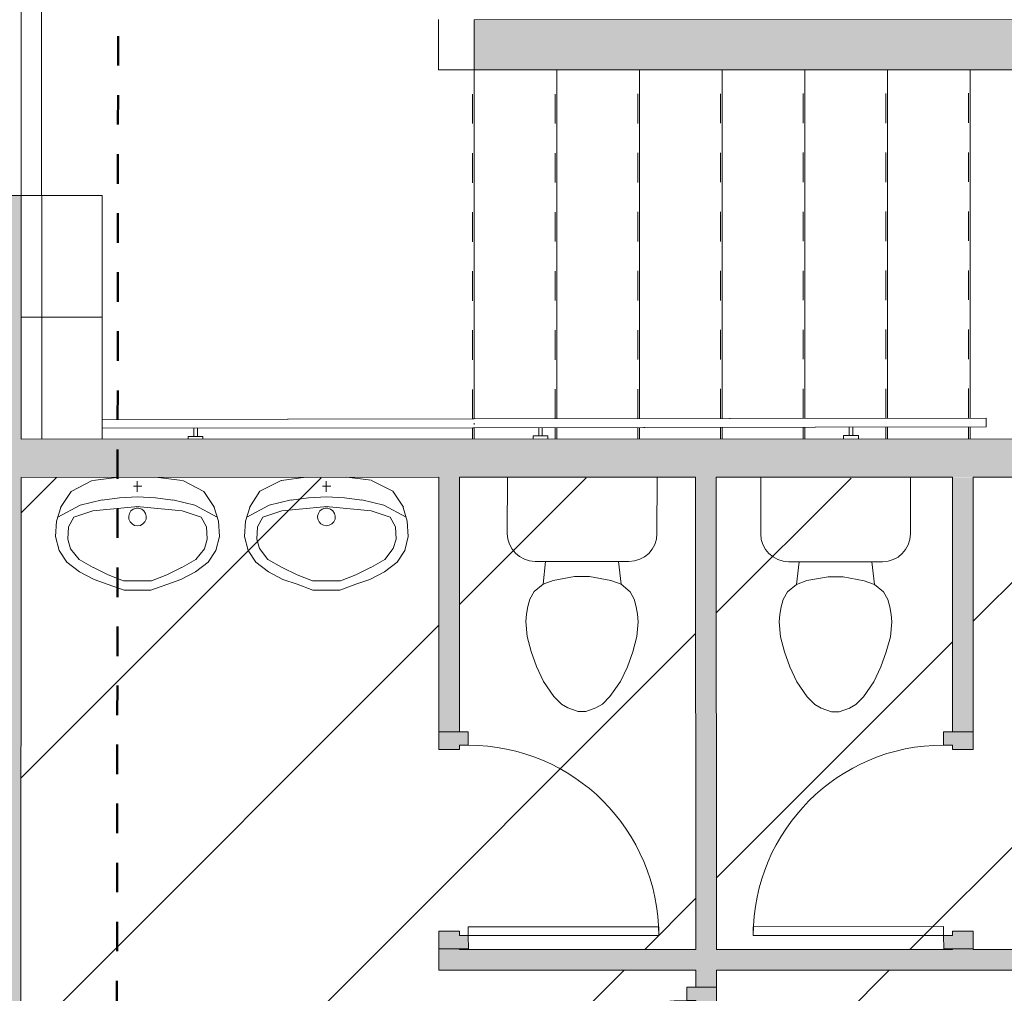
# Model space of a CAD drawing. Header units: metres. Extents: x 82 to 222, y -4 to 154.
# Tile 174 of 214: x 136.45 to 139.78, y 129.52 to 132.82. Entities that reach past the tile are written whole.
import ezdxf

# ---------------------------------------------------------------- set-up
doc = ezdxf.new("R2010")
doc.units = ezdxf.units.M
doc.linetypes.add('Centre', pattern=[0.0125, 0.0025, -0.001875, 0.00625, -0.001875])
doc.linetypes.add('Tiret', pattern=[0.0025, 0.00125, -0.00125])
for name, color, linetype, lineweight in [('A-CLNG', 7, 'Continuous', 5), ('A-CLNG-PATT', 7, 'Continuous', 5), ('A-DETL-GENF', 7, 'Continuous', 5), ('A-DOOR', 7, 'Continuous', 5), ('A-FLOR-HRAL', 7, 'Continuous', 5), ('A-WALL', 7, 'Continuous', 5), ('P-SANR-FIXT', 7, 'Continuous', 5), ('S-STRS', 7, 'Continuous', 5)]:
    doc.layers.add(name, color=color, linetype=linetype, lineweight=lineweight)
doc.layers.add('A-DETL', color=7, linetype='Continuous', lineweight=5, true_color=0x00a600)
doc.layers.add('A-WALL-PATT', color=7, linetype='Continuous', true_color=0x2a2a2a)

# ---------------------------------------------------------------- blocks, each defined once
blk = doc.blocks.new('OMD_lavabo - Type 1-3236335-DCE-Plan de reperage des sol- rez de rue-200 - Dépendante 1')
at = {"layer": 'P-SANR-FIXT'}
for p, q in [((0.0796, 0.447), (0.0261, 0.4275)), ((0.1709, 0.447), (0.0796, 0.447)), ((0.1709, 0.447), (0.2244, 0.4275)), ((-0.022, 0.4107), (-0.071, 0.3855)), ((-0.071, 0.3855), (-0.022, 0.4107)), ((0.0261, 0.4275), (-0.022, 0.4107)), ((0.0778, 0.4158), (0.0263, 0.3957)), ((0.1727, 0.4158), (0.0778, 0.4158)), ((0.1727, 0.4158), (0.2241, 0.3957)), ((0.2244, 0.4275), (0.2725, 0.4107)), ((0.2725, 0.4107), (0.3215, 0.3855)), ((-0.071, 0.3855), (-0.1141, 0.3521)), ((-0.0248, 0.3704), (-0.0728, 0.3435)), ((-0.0728, 0.3435), (-0.0248, 0.3704)), ((0.0263, 0.3957), (-0.0243, 0.3708)), ((0.2241, 0.3957), (0.2748, 0.3708)), ((0.2752, 0.3704), (0.3233, 0.3435)), ((0.3215, 0.3855), (0.3646, 0.3521)), ((-0.1141, 0.3521), (-0.1399, 0.3126)), ((-0.1012, 0.3066), (-0.0728, 0.3435)), ((0.3233, 0.3435), (0.3517, 0.3066)), ((0.3646, 0.3521), (0.3904, 0.3126)), ((-0.1521, 0.2654), (-0.1399, 0.3126)), ((-0.1012, 0.3066), (-0.1106, 0.2744)), ((0.3517, 0.3066), (0.361, 0.2744)), ((0.4026, 0.2654), (0.3904, 0.3126)), ((-0.1106, 0.2744), (-0.1084, 0.2326)), ((0.361, 0.2744), (0.3589, 0.2326)), ((-0.1487, 0.2136), (-0.1521, 0.2654)), ((0.3992, 0.2136), (0.4026, 0.2654)), ((-0.1347, 0.1669), (-0.1487, 0.2136)), ((-0.1084, 0.2326), (-0.0906, 0.1997)), ((0.0962, 0.2066), (0.0953, 0.1968)), ((0.1001, 0.2156), (0.0962, 0.2066)), ((0.1068, 0.2229), (0.1001, 0.2156)), ((0.1155, 0.2276), (0.1068, 0.2229)), ((0.1252, 0.2292), (0.1155, 0.2276)), ((0.135, 0.2276), (0.1252, 0.2292)), ((0.1437, 0.2229), (0.135, 0.2276)), ((0.1504, 0.2156), (0.1437, 0.2229)), ((0.1543, 0.2066), (0.1504, 0.2156)), ((0.1551, 0.1968), (0.1543, 0.2066)), ((0.3589, 0.2326), (0.341, 0.1996)), ((0.3851, 0.1669), (0.3992, 0.2136)), ((-0.1446, 0.1999), (-0.0692, 0.159)), ((-0.0261, 0.1781), (-0.0906, 0.1997)), ((-0.0905, 0.1996), (-0.0261, 0.1781)), ((-0.0261, 0.1781), (0.1277, 0.164)), ((0.1277, 0.164), (-0.0261, 0.1781)), ((-0.0261, 0.1781), (0.1277, 0.164)), ((0.0953, 0.1968), (0.0978, 0.1872)), ((0.0978, 0.1872), (0.1032, 0.1789)), ((0.1032, 0.1789), (0.111, 0.1729)), ((0.111, 0.1729), (0.1203, 0.1697)), ((0.1203, 0.1697), (0.1302, 0.1697)), ((0.2766, 0.1781), (0.1228, 0.164)), ((0.1302, 0.1697), (0.1395, 0.1729)), ((0.1395, 0.1729), (0.1473, 0.1789)), ((0.1473, 0.1789), (0.1527, 0.1872)), ((0.1527, 0.1872), (0.1551, 0.1968)), ((0.341, 0.1996), (0.2766, 0.1781)), ((0.3951, 0.1999), (0.3197, 0.159)), ((-0.1357, 0.1667), (-0.0999, 0.1124)), ((-0.0692, 0.159), (0.0054, 0.1416)), ((0.0054, 0.1416), (-0.0692, 0.159)), ((0.0054, 0.1421), (0.064, 0.1346)), ((0.064, 0.1344), (0.1252, 0.1313)), ((0.1862, 0.1344), (0.1252, 0.1313)), ((0.2447, 0.1421), (0.1862, 0.1346)), ((0.3197, 0.159), (0.2447, 0.1416)), ((0.3862, 0.1667), (0.3504, 0.1124)), ((-0.0999, 0.1124), (-0.0279, 0.0756)), ((0.1264, 0.1139), (0.1264, 0.0779)), ((0.3504, 0.1124), (0.2784, 0.0756)), ((-0.0266, 0.0753), (0.0557, 0.065)), ((0.0557, 0.065), (-0.0266, 0.0753)), ((0.139, 0.0952), (0.1108, 0.0952)), ((0.277, 0.0753), (0.1948, 0.065))]:
    blk.add_line(p, q, dxfattribs=at)
blk = doc.blocks.new('Cuvette réservoir - Cuvette réservoir-3236021-DCE-Plan de reperage des sol- rez de rue-200 - Dépendante 1')
at = {"layer": 'P-SANR-FIXT'}
for p, q in [((-0.2534, 0.2984), (-0.2534, 0.4899)), ((0.2534, 0.4906), (0.2534, 0.2984)), ((0.1587, 0.2038), (-0.1588, 0.2038)), ((-0.1235, 0.2038), (-0.1323, 0.127)), ((0.1235, 0.2038), (0.1323, 0.127)), ((-0.0974, 0.1397), (-0.1323, 0.127)), ((-0.0254, 0.1524), (-0.0974, 0.1397)), ((0.0254, 0.1524), (-0.0254, 0.1524)), ((0.0974, 0.1397), (0.0254, 0.1524)), ((0.1323, 0.127), (0.0974, 0.1397)), ((-0.1626, 0.1016), (-0.177, 0.0762)), ((-0.1323, 0.127), (-0.1626, 0.1016)), ((0.1626, 0.1016), (0.1323, 0.127)), ((0.177, 0.0762), (0.1626, 0.1016)), ((-0.177, 0.0762), (-0.1838, 0.0508)), ((0.1838, 0.0508), (0.177, 0.0762)), ((-0.1838, 0.0508), (-0.1883, 0.0253)), ((0.1883, 0.0253), (0.1838, 0.0508)), ((-0.1883, 0.0253), (-0.1905, 0)), ((-0.1905, 0), (-0.1861, -0.0506)), ((0.1861, -0.0506), (0.1905, 0)), ((0.1905, 0), (0.1883, 0.0253)), ((-0.1861, -0.0506), (-0.1724, -0.1016)), ((0.1724, -0.1016), (0.1861, -0.0506)), ((-0.1724, -0.1016), (-0.1539, -0.1524)), ((0.1539, -0.1524), (0.1724, -0.1016)), ((-0.1539, -0.1524), (-0.1302, -0.2032)), ((0.1302, -0.2032), (0.1539, -0.1524)), ((-0.1302, -0.2032), (-0.095, -0.254)), ((0.095, -0.254), (0.1302, -0.2032)), ((-0.095, -0.254), (-0.0696, -0.2794)), ((0.0696, -0.2794), (0.095, -0.254)), ((-0.0696, -0.2794), (-0.0476, -0.2921)), ((-0.0476, -0.2921), (-0.0127, -0.3048)), ((0.0127, -0.3048), (0.0476, -0.2921)), ((0.0476, -0.2921), (0.0696, -0.2794)), ((-0.0127, -0.3048), (0.0127, -0.3048))]:
    blk.add_line(p, q, dxfattribs=at)
for centre, start, end in [((-0.1588, 0.2984), 180, 270), ((0.1587, 0.2984), 270, 360)]:
    blk.add_arc(centre, 0.0946, start, end, dxfattribs=at)
blk = doc.blocks.new('Cuvette réservoir - Cuvette réservoir-V2-DCE-Plan de reperage des sol- rez de rue-200 - Dépendante 1')
at = {"layer": 'P-SANR-FIXT'}
for p, q in [((-0.2534, 0.2984), (-0.2534, 0.4887)), ((0.2534, 0.4894), (0.2534, 0.2984)), ((0.1587, 0.2038), (-0.1588, 0.2038)), ((-0.1235, 0.2038), (-0.1323, 0.127)), ((0.1235, 0.2038), (0.1323, 0.127)), ((-0.0974, 0.1397), (-0.1323, 0.127)), ((-0.0254, 0.1524), (-0.0974, 0.1397)), ((0.0254, 0.1524), (-0.0254, 0.1524)), ((0.0974, 0.1397), (0.0254, 0.1524)), ((0.1323, 0.127), (0.0974, 0.1397)), ((-0.1626, 0.1016), (-0.177, 0.0762)), ((-0.1323, 0.127), (-0.1626, 0.1016)), ((0.1626, 0.1016), (0.1323, 0.127)), ((0.177, 0.0762), (0.1626, 0.1016)), ((-0.177, 0.0762), (-0.1838, 0.0508)), ((0.1838, 0.0508), (0.177, 0.0762)), ((-0.1838, 0.0508), (-0.1883, 0.0253)), ((0.1883, 0.0253), (0.1838, 0.0508)), ((-0.1883, 0.0253), (-0.1905, 0)), ((-0.1905, 0), (-0.1861, -0.0506)), ((0.1861, -0.0506), (0.1905, 0)), ((0.1905, 0), (0.1883, 0.0253)), ((-0.1861, -0.0506), (-0.1724, -0.1016)), ((0.1724, -0.1016), (0.1861, -0.0506)), ((-0.1724, -0.1016), (-0.1539, -0.1524)), ((0.1539, -0.1524), (0.1724, -0.1016)), ((-0.1539, -0.1524), (-0.1302, -0.2032)), ((0.1302, -0.2032), (0.1539, -0.1524)), ((-0.1302, -0.2032), (-0.095, -0.254)), ((0.095, -0.254), (0.1302, -0.2032)), ((-0.095, -0.254), (-0.0696, -0.2794)), ((0.0696, -0.2794), (0.095, -0.254)), ((-0.0696, -0.2794), (-0.0476, -0.2921)), ((-0.0476, -0.2921), (-0.0127, -0.3048)), ((0.0127, -0.3048), (0.0476, -0.2921)), ((0.0476, -0.2921), (0.0696, -0.2794)), ((-0.0127, -0.3048), (0.0127, -0.3048))]:
    blk.add_line(p, q, dxfattribs=at)
for centre, start, end in [((-0.1588, 0.2984), 180, 270), ((0.1587, 0.2984), 270, 360)]:
    blk.add_arc(centre, 0.0946, start, end, dxfattribs=at)
blk = doc.blocks.new('OMD_Porte 1V tunnel - 80x204-5423507-DCE-Plan de reperage des sol- rez de rue-200 - Dépendante 1')
at = {"layer": 'A-DOOR', "true_color": 0x2a2a2a}
h = blk.add_hatch(color=250, dxfattribs=at)
h.paths.add_polyline_path([(-0.5175, 0.065), (-0.5175, -0.035), (-0.4575, -0.035), (-0.4575, 0.035), (-0.4725, 0.035), (-0.4725, 0.065)])
h.paths.add_polyline_path([(0.3575, 0.035), (0.3575, -0.035), (0.4175, -0.035), (0.4175, 0.065), (0.3725, 0.065), (0.3725, 0.035), (0.3575, 0.035)])
at = {"layer": 'A-DOOR'}
for p, q in [((-0.4725, 0.065), (-0.4725, 0.91)), ((-0.4425, 0.91), (-0.4725, 0.91)), ((-0.4425, 0.91), (-0.4425, 0.065)), ((-0.5175, 0.035), (-0.5175, 0.065)), ((-0.5175, 0.065), (-0.4725, 0.065)), ((-0.4425, 0.065), (-0.4725, 0.065)), ((-0.4725, 0.065), (-0.4425, 0.065)), ((-0.4725, 0.065), (-0.4725, 0.035)), ((-0.4725, 0.035), (-0.4575, 0.035)), ((-0.4575, 0.035), (-0.4575, -0.035)), ((0.3575, 0.035), (0.3725, 0.035)), ((0.3575, -0.035), (0.3575, 0.035)), ((0.3725, 0.035), (0.3725, 0.065)), ((0.3725, 0.065), (0.4175, 0.065)), ((0.4175, 0.065), (0.4175, 0.035)), ((-0.4575, -0.035), (-0.5175, -0.035)), ((0.4175, -0.035), (0.3575, -0.035))]:
    blk.add_line(p, q, dxfattribs=at)
blk.add_arc((-0.4725, 0.065), 0.845, 0, 90, dxfattribs=at)
blk = doc.blocks.new('OMD_Porte 1V tunnel - 60X204-5423497-DCE-Plan de reperage des sol- rez de rue-200 - Dépendante 1')
at = {"layer": 'A-DOOR', "true_color": 0x2a2a2a}
h = blk.add_hatch(color=250, dxfattribs=at)
h.paths.add_polyline_path([(-0.4175, 0.035), (-0.4175, -0.065), (-0.3725, -0.065), (-0.3725, -0.035), (-0.3575, -0.035), (-0.3575, 0.035), (-0.4175, 0.035)])
h.paths.add_polyline_path([(0.2725, -0.035), (0.2725, -0.065), (0.3175, -0.065), (0.3175, -0.035)])
h.paths.add_polyline_path([(0.2575, 0.035), (0.2575, -0.035), (0.3175, -0.0348), (0.3175, 0.035), (0.2725, 0.035)])
at = {"layer": 'A-DOOR'}
for p, q in [((-0.3575, 0.035), (-0.4175, 0.035)), ((-0.3575, -0.035), (-0.3575, 0.035)), ((0.3175, 0.035), (0.2575, 0.035)), ((0.2575, 0.035), (0.2575, -0.035)), ((-0.4175, -0.035), (-0.4175, -0.065)), ((-0.4175, -0.065), (-0.3725, -0.065)), ((-0.3725, -0.065), (-0.3725, -0.035)), ((-0.3725, -0.035), (-0.3575, -0.035)), ((-0.3425, -0.065), (-0.3725, -0.065)), ((-0.3725, -0.065), (-0.3725, -0.71)), ((-0.3725, -0.065), (-0.3425, -0.065)), ((-0.3425, -0.71), (-0.3425, -0.065)), ((0.2575, -0.035), (0.2725, -0.035)), ((0.2725, -0.035), (0.2725, -0.065)), ((0.2725, -0.065), (0.3175, -0.065)), ((0.3175, -0.065), (0.3175, -0.035)), ((-0.3425, -0.71), (-0.3725, -0.71))]:
    blk.add_line(p, q, dxfattribs=at)
blk.add_arc((-0.3725, -0.065), 0.645, 270, 360, dxfattribs=at)
blk = doc.blocks.new('OMD_Porte 1V tunnel - 60X204-5423496-DCE-Plan de reperage des sol- rez de rue-200 - Dépendante 1')
at = {"layer": 'A-DOOR', "true_color": 0x2a2a2a}
h = blk.add_hatch(color=250, dxfattribs=at)
h.paths.add_polyline_path([(-0.4175, 0.065), (-0.4175, -0.035), (-0.3575, -0.035), (-0.3575, 0.035), (-0.3725, 0.035), (-0.3725, 0.065)])
h.paths.add_polyline_path([(0.2575, 0.035), (0.2575, -0.035), (0.3175, -0.0348), (0.3175, 0.065), (0.2725, 0.065), (0.2725, 0.035), (0.2575, 0.035)])
at = {"layer": 'A-DOOR'}
for p, q in [((-0.3725, 0.065), (-0.3725, 0.71)), ((-0.3425, 0.71), (-0.3725, 0.71)), ((-0.3425, 0.71), (-0.3425, 0.065)), ((-0.4175, 0.035), (-0.4175, 0.065)), ((-0.4175, 0.065), (-0.3725, 0.065)), ((-0.3425, 0.065), (-0.3725, 0.065)), ((-0.3725, 0.065), (-0.3425, 0.065)), ((-0.3725, 0.065), (-0.3725, 0.035)), ((-0.3725, 0.035), (-0.3575, 0.035)), ((-0.3575, 0.035), (-0.3575, -0.035)), ((0.2575, 0.035), (0.2725, 0.035)), ((0.2575, -0.035), (0.2575, 0.035)), ((0.2725, 0.035), (0.2725, 0.065)), ((0.2725, 0.065), (0.3175, 0.065)), ((0.3175, 0.065), (0.3175, 0.035)), ((-0.3575, -0.035), (-0.4175, -0.035)), ((0.3175, -0.035), (0.2575, -0.035))]:
    blk.add_line(p, q, dxfattribs=at)
blk.add_arc((-0.3725, 0.065), 0.645, 0, 90, dxfattribs=at)
blk = doc.blocks.new('Type de main courante - Main courante_Interne_-4134869-DCE-Plan de reperage des sol- rez de rue-200 - Dépendante 1')
at = {"layer": 'A-FLOR-HRAL'}
for p, q in [((190.5854, -0.3517), (189.6761, 0.5151)), ((189.6554, 0.4934), (190.5647, -0.3734)), ((191.8434, -1.551), (190.5854, -0.3517)), ((190.5647, -0.3734), (191.8227, -1.5727)), ((191.8331, -1.5618), (191.8304, -1.5646))]:
    blk.add_line(p, q, dxfattribs=at)
blk.add_open_spline([(190.575, -0.3679), (190.576, -0.3671), (190.5769, -0.3662), (190.5778, -0.3652)], degree=3, dxfattribs=at)
blk = doc.blocks.new('Type de main courante - Main courante_Interne_-V42-DCE-Plan de reperage des sol- rez de rue-200 - Dépendante 1')
at = {"layer": 'A-FLOR-HRAL'}
for p, q in [((190.5882, -0.3543), (189.6761, 0.5151)), ((190.5675, -0.3761), (189.6554, 0.4934)), ((191.8434, -1.551), (190.5882, -0.3543)), ((191.8227, -1.5727), (190.5675, -0.3761)), ((191.8231, -1.5723), (191.8431, -1.5513))]:
    blk.add_line(p, q, dxfattribs=at)
blk = doc.blocks.new('Support - Métal - Circulaire - Support - Métal - Circulaire-V43-DCE-Plan de reperage des sol- rez de rue-200 - Dépendante 1')
at = {"layer": 'A-FLOR-HRAL'}
for p, q in [((-0.025, 0.043), (-0.025, 0.0546)), ((0.025, 0.043), (-0.025, 0.043)), ((-0.006, 0.043), (-0.006, 0.015)), ((0.006, 0.043), (0.006, 0.015)), ((0.025, 0.0545), (0.025, 0.043))]:
    blk.add_line(p, q, dxfattribs=at)
blk = doc.blocks.new('Support - Métal - Circulaire - Support - Métal - Circulaire-V44-DCE-Plan de reperage des sol- rez de rue-200 - Dépendante 1')
at = {"layer": 'A-FLOR-HRAL'}
for p, q in [((-0.025, 0.043), (-0.025, 0.0532)), ((0.025, 0.043), (-0.025, 0.043)), ((-0.006, 0.043), (-0.006, 0.015)), ((0.006, 0.043), (0.006, 0.015)), ((0.025, 0.0531), (0.025, 0.043))]:
    blk.add_line(p, q, dxfattribs=at)
blk = doc.blocks.new('Support - Métal - Circulaire - Support - Métal - Circulaire-V45-DCE-Plan de reperage des sol- rez de rue-200 - Dépendante 1')
at = {"layer": 'A-FLOR-HRAL'}
for p, q in [((-0.025, 0.043), (-0.025, 0.0516)), ((0.025, 0.043), (-0.025, 0.043)), ((-0.006, 0.043), (-0.006, 0.015)), ((0.006, 0.043), (0.006, 0.015)), ((0.025, 0.0515), (0.025, 0.043))]:
    blk.add_line(p, q, dxfattribs=at)

msp = doc.modelspace()

# ---------------------------------------------------------------- hatches: boundary and pattern name
at = {"layer": 'A-CLNG-PATT', "lineweight": 9}
h = msp.add_hatch(dxfattribs=at)
h.set_pattern_fill('FP_7', color=256, style=0, pattern_type=2)
h.set_pattern_definition([(270, (136.52, 131.814), (0.6, 4e-17), []), (0, (136.52, 131.814), (0, 0.6), [])])
h.paths.add_polyline_path([(136.4501, 131.4016), (136.7242, 131.4028), (136.7242, 132.2267), (136.4504, 132.2266), (136.4501, 131.4016)])
at = {"layer": 'A-DETL-GENF', "true_color": 0x808080}
h = msp.add_hatch(dxfattribs=at)
h.set_pattern_fill('FP_14', color=8, style=0, pattern_type=2)
h.set_pattern_definition([(45, (-65.317, 107.194), (-0.4490128, 0.4490128), [])])
h.paths.add_polyline_path([(106.6862, 124.5496), (106.686, 124.5496), (106.686, 124.5646), (106.656, 124.5646), (106.656, 124.6096), (106.626, 124.6096), (106.6256, 125.5795), (106.4258, 125.5795), (106.4257, 125.6645), (102.5933, 125.6636), (102.5933, 125.6936), (102.5483, 125.6936), (102.5483, 125.7236), (102.5333, 125.7236), (102.5333, 125.7936), (106.4258, 125.7945), (106.4258, 125.8795), (106.6257, 125.8795), (106.6256, 126.4746), (106.6556, 126.4746), (106.6556, 126.5196), (106.6856, 126.5196), (106.6856, 126.5346), (106.7556, 126.5346), (106.756, 124.5496)])
h.paths.add_polyline_path([(101.2826, 102.7783), (106.6312, 102.7815), (106.6312, 103.112), (106.6611, 103.1121), (106.6611, 103.157), (106.6911, 103.1571), (106.6911, 103.1721), (106.7611, 103.1721), (106.7612, 102.7816), (114.5712, 102.7863), (114.5704, 106.2713), (108.1879, 106.2699), (108.1878, 106.2999), (108.1429, 106.2999), (108.1429, 106.3299), (108.1279, 106.3299), (108.1278, 106.3999), (109.1003, 106.4002), (109.0988, 112.8701), (109.1288, 112.8702), (109.1288, 112.9151), (109.1588, 112.9151), (109.1588, 112.9301), (109.2288, 112.9302), (109.2297, 111.8552), (109.429, 111.8552), (109.4291, 111.7952), (114.57, 111.7964), (114.5654, 131.2664), (109.4245, 131.2652), (109.4244, 131.2302), (109.2245, 131.2302), (109.2251, 128.4002), (109.1951, 128.4001), (109.1951, 128.3551), (109.1652, 128.3551), (109.1652, 128.3401), (109.0952, 128.3401), (109.0944, 131.2651), (106.7545, 131.2646), (106.7544, 129.8496), (106.6848, 129.8496), (106.6848, 129.8646), (106.6548, 129.8646), (106.6548, 129.9096), (106.6248, 129.9096), (106.6239, 131.2295), (106.4245, 131.2295), (106.4244, 131.4295), (106.6244, 131.4295), (106.6237, 133.4495), (106.0039, 133.4494), (106.0037, 134.6236), (101.2826, 134.6289), (101.2826, 133.3743), (101.286, 133.3743), (101.286, 133.3243), (101.2826, 133.3243), (101.2826, 132.1246), (101.286, 132.1246), (101.286, 132.0746), (101.2826, 132.0746), (101.2826, 130.5743), (101.2867, 130.5743), (101.2867, 130.5243), (101.2826, 130.5243), (101.2826, 129.3246), (101.2867, 129.3246), (101.2867, 129.2746), (101.2826, 129.2746), (101.2826, 128.5933), (101.7176, 128.5933), (101.7176, 128.5234), (101.7026, 128.5234), (101.7026, 128.4934), (101.6576, 128.4934), (101.6576, 128.4634), (101.2826, 128.4633), (101.2826, 127.7743), (101.2873, 127.7743), (101.2873, 127.7243), (101.2826, 127.7243), (101.2826, 126.5246), (101.2873, 126.5246), (101.2873, 126.4746), (101.2826, 126.4746), (101.2826, 125.7933), (101.7183, 125.7933), (101.7183, 125.7234), (101.7033, 125.7234), (101.7033, 125.6934), (101.6583, 125.6934), (101.6583, 125.6634), (101.2826, 125.6633), (101.2826, 124.9743), (101.288, 124.9743), (101.288, 124.9243), (101.2826, 124.9243), (101.2826, 123.7246), (101.288, 123.7246), (101.288, 123.6746), (101.2826, 123.6746), (101.2826, 122.7933), (106.4265, 122.7945), (106.4264, 123.0795), (106.6264, 123.0795), (106.6265, 123.6746), (106.6563, 123.6746), (106.6563, 123.7196), (106.6862, 123.7196), (106.6862, 123.7346), (106.7562, 123.7346), (106.756, 122.6646), (101.2826, 122.6633), (101.2826, 122.2783), (101.5866, 122.2784), (101.5876, 117.9784), (101.2826, 117.9783), (101.2826, 117.4783), (101.9277, 117.4784), (101.9278, 117.1784), (101.2826, 117.1783), (101.2826, 116.5743), (101.29, 116.5743), (101.29, 116.5243), (101.2826, 116.5243), (101.2826, 115.3246), (101.29, 115.3246), (101.2884, 115.2746), (101.2826, 115.2746), (101.2826, 113.7743), (101.2906, 113.7743), (101.2906, 113.7243), (101.2826, 113.7243), (101.2826, 112.5246), (101.2906, 112.5246), (101.2906, 112.4746), (101.2826, 112.4746), (101.2826, 110.9743), (101.2913, 110.9743), (101.2913, 110.9243), (101.2826, 110.9243), (101.2826, 109.7246), (101.2913, 109.7246), (101.2899, 109.6746), (101.2826, 109.6746), (101.2826, 108.1743), (101.292, 108.1743), (101.292, 108.1243), (101.2826, 108.1243), (101.2826, 106.9246), (101.292, 106.9246), (101.292, 106.8746), (101.2826, 106.8746), (101.2826, 105.3793), (101.2926, 105.3793), (101.2926, 105.3293), (101.2826, 105.3293), (101.2826, 104.1296), (101.2926, 104.1296), (101.2926, 104.0796), (101.2826, 104.0796), (101.2826, 102.7784)])
h.paths.add_polyline_path([(144.0986, 112.8259), (144.0988, 112.8259), (144.0988, 112.8109), (144.1288, 112.8109), (144.1292, 111.1184), (149.7692, 111.1184), (149.7692, 111.0197), (143.3017, 111.0182), (143.3017, 111.0482), (143.2867, 111.0482), (143.2867, 111.1182), (144.0292, 111.1184), (144.0292, 112.8259)])
h.paths.add_polyline_path([(144.5481, 114.726), (144.5483, 114.726), (144.5483, 114.711), (144.5783, 114.711), (144.5783, 114.6635), (144.6284, 114.6635), (144.6284, 114.5735), (149.7684, 114.5747), (149.7684, 114.4747), (144.6284, 114.4734), (144.6284, 114.4135), (144.4284, 114.4135), (144.4284, 114.4735), (144.1284, 114.4734), (144.1286, 113.6559), (144.0986, 113.6559), (144.0986, 113.6409), (144.0286, 113.6409), (144.0284, 114.5734), (144.4284, 114.5747), (144.4284, 114.6635), (144.4783, 114.6635), (144.4783, 114.726)])
h.paths.add_polyline_path([(144.5471, 119.111), (144.5473, 119.111), (144.5473, 119.096), (144.5773, 119.096), (144.5775, 118.3885), (144.1275, 118.3884), (144.1278, 117.3884), (149.7677, 117.3897), (149.7678, 117.2897), (144.1278, 117.2884), (144.1284, 116.2634), (144.578, 116.2635), (144.5781, 115.556), (144.5481, 115.556), (144.5481, 115.541), (144.4781, 115.541), (144.478, 116.1635), (144.028, 116.1634), (144.0275, 118.4884), (144.4775, 118.4885), (144.4775, 119.111)])
h.paths.add_polyline_path([(144.5468, 120.351), (144.547, 120.351), (144.547, 120.336), (144.577, 120.336), (144.5775, 120.2885), (144.6271, 120.2885), (144.6271, 120.1885), (149.7671, 120.1897), (149.7671, 120.0897), (144.6271, 120.0885), (144.6271, 119.9885), (144.5771, 119.9885), (144.5768, 119.941), (144.5471, 119.941), (144.5471, 119.926), (144.4771, 119.926), (144.4767, 119.9885), (144.4271, 119.9885), (144.4271, 120.2885), (144.4771, 120.2885), (144.4775, 120.351)])
h.paths.add_polyline_path([(144.5458, 124.681), (144.546, 124.681), (144.546, 124.666), (144.576, 124.666), (144.5762, 123.9885), (144.1262, 123.9884), (144.1264, 122.9884), (149.7764, 122.9897), (149.7759, 123.69), (149.7719, 123.6901), (149.7716, 124.9897), (149.7759, 124.9898), (149.7757, 125.7897), (144.6258, 125.7885), (144.6257, 125.5885), (144.5758, 125.5884), (144.5758, 125.511), (144.5458, 125.511)])
h.paths.add_polyline_path([(141.887, 122.1329), (141.8866, 122.1329), (141.8866, 122.1479), (141.8566, 122.1479), (141.8566, 122.1929), (141.8266, 122.1929), (141.8265, 122.6154), (136.4479, 122.6141), (136.448, 116.8566), (141.8579, 116.8579), (141.8571, 119.9879), (141.6271, 119.9878), (141.6271, 120.2878), (141.8271, 120.2879), (141.827, 120.6429), (141.857, 120.6429), (141.8579, 120.6879), (141.887, 120.6879)])
h.paths.add_polyline_path([(136.2944, 102.7865), (144.4812, 102.7887), (144.4809, 103.991), (144.5109, 103.991), (144.5109, 104.006), (144.5809, 104.006), (144.5812, 102.7885), (149.7812, 102.7897), (149.7802, 104.09), (149.7765, 104.09), (149.7762, 105.3897), (149.7806, 105.3898), (149.7796, 106.89), (149.7758, 106.89), (149.7755, 108.1897), (149.7799, 108.1898), (149.7793, 109.69), (149.7752, 109.69), (149.7749, 110.9897), (149.7793, 110.9898), (149.7786, 112.49), (149.7745, 112.49), (149.7742, 113.7897), (149.7786, 113.7898), (149.7779, 115.29), (149.7739, 115.29), (149.7736, 116.5897), (149.7779, 116.5898), (149.7773, 118.09), (149.7732, 118.09), (149.7732, 118.14), (149.7776, 118.14), (149.7769, 119.3397), (149.7729, 119.3397), (149.7729, 119.3897), (149.7773, 119.3898), (149.7766, 120.89), (149.7725, 120.89), (149.7722, 122.1897), (149.7766, 122.1898), (149.7764, 122.8897), (144.1264, 122.8884), (144.1278, 121.8884), (144.5767, 121.8885), (144.5768, 121.181), (144.5468, 121.181), (144.5468, 121.166), (144.4768, 121.166), (144.4767, 121.7885), (144.0267, 121.7884), (144.0262, 124.0884), (144.4762, 124.0885), (144.4762, 124.681), (144.5458, 124.681), (144.5458, 125.496), (144.4758, 125.496), (144.4758, 125.5885), (144.2958, 125.5885), (144.2951, 128.4734), (143.8351, 128.4734), (143.8351, 128.5433), (143.8501, 128.5433), (143.8501, 128.5733), (143.8951, 128.5733), (143.8951, 128.6033), (144.2951, 128.6034), (144.2944, 131.4234), (144.3244, 131.4235), (144.3244, 131.4684), (144.3544, 131.4684), (144.3544, 131.4834), (144.4244, 131.4835), (144.4258, 131.4385), (144.6244, 131.4385), (144.6245, 131.2385), (144.4245, 131.2385), (144.4258, 125.8885), (149.7757, 125.8898), (149.7756, 126.3991), (149.5809, 126.3992), (149.5809, 132.0547), (149.6096, 132.0547), (149.6096, 132.0697), (149.6796, 132.0697), (149.6796, 132.0097), (149.8796, 132.0097), (149.8808, 126.8026), (150.9497, 126.8013), (150.9497, 135.5947), (149.8787, 135.5947), (149.8789, 133.5598), (149.6792, 133.5597), (149.6792, 133.4997), (149.6092, 133.4997), (149.6092, 133.5147), (149.5792, 133.5147), (149.5789, 134.6547), (149.5223, 134.6546), (149.5223, 134.6436), (148.4736, 134.6436), (148.4736, 134.5936), (148.4136, 134.5936), (148.4136, 134.5986), (148.4536, 134.5986), (148.4536, 134.6386), (148.4136, 134.6386), (148.4136, 134.6436), (148.4236, 134.6436), (148.4236, 134.6544), (144.8036, 134.6535), (144.8036, 134.6436), (144.8136, 134.6436), (144.8136, 134.6386), (144.7736, 134.6366), (144.7736, 134.5986), (144.8136, 134.5986), (144.8136, 134.5936), (144.7536, 134.5936), (144.7536, 134.6436), (144.4237, 134.6436), (144.4241, 132.9135), (144.3541, 132.9135), (144.3541, 132.9284), (144.3241, 132.9284), (144.3241, 132.9734), (144.2941, 132.9735), (144.2938, 133.8208), (143.4479, 132.9777), (142.4635, 131.9933), (142.4653, 131.9915), (141.9544, 131.4803), (141.9549, 129.5454), (141.8849, 129.5454), (141.8849, 129.5604), (141.8549, 129.5604), (141.8549, 129.6054), (141.8249, 129.6054), (141.8244, 129.6029), (141.6324, 129.6028), (141.6324, 129.6728), (141.6473, 129.6729), (141.6473, 129.7028), (141.6923, 129.7028), (141.6924, 129.6728), (141.8248, 129.6729), (141.8244, 131.2379), (141.6245, 131.2378), (141.6244, 131.2665), (140.4245, 131.2677), (140.4246, 130.5725), (140.3746, 130.5725), (140.3745, 131.2678), (139.6745, 131.2685), (139.6745, 130.3498), (139.6047, 130.3498), (139.6045, 130.3648), (139.5747, 130.3648), (139.5747, 130.4098), (139.6047, 130.4098), (139.6045, 131.2685), (138.8045, 131.2693), (138.8049, 129.6721), (139.6048, 129.6723), (139.6048, 129.6748), (139.5748, 129.6748), (139.5748, 129.7198), (139.6048, 129.7198), (139.6048, 129.7348), (139.6748, 129.7348), (139.6748, 129.6723), (140.7573, 129.6726), (140.7574, 129.7026), (140.8023, 129.7026), (140.8023, 129.6726), (140.8173, 129.6726), (140.8174, 129.6026), (138.8049, 129.6021), (138.8045, 129.4846), (138.7349, 129.4846), (138.7345, 129.4996), (138.7049, 129.4996), (138.7049, 129.5446), (138.7349, 129.5446), (138.7345, 129.6021), (137.8649, 129.6019), (137.8649, 129.7344), (137.9348, 129.7344), (137.9348, 129.7194), (137.9648, 129.7194), (137.9648, 129.6744), (137.9348, 129.6721), (137.9348, 129.6719), (138.7348, 129.6721), (138.7345, 131.2694), (137.9345, 131.2702), (137.9347, 130.4094), (137.9647, 130.4094), (137.9647, 130.3644), (137.9347, 130.3644), (137.9345, 130.3494), (137.8647, 130.3494), (137.8645, 131.2702), (136.4501, 131.2716), (136.4501, 128.6016), (138.7351, 128.6021), (138.7351, 128.6096), (138.7051, 128.6096), (138.7051, 128.6546), (138.7351, 128.6546), (138.7351, 128.6696), (138.8051, 128.6696), (138.8051, 128.6021), (141.8251, 128.6029), (141.8251, 128.6704), (141.8551, 128.6704), (141.8551, 128.7154), (141.8851, 128.7154), (141.8851, 128.7304), (141.9551, 128.7304), (141.9551, 128.6029), (142.3451, 128.603), (142.3451, 128.573), (142.3901, 128.573), (142.3901, 128.543), (142.4051, 128.543), (142.4051, 128.473), (141.9551, 128.4729), (141.9551, 128.4129), (141.8851, 128.4129), (141.8851, 128.4279), (141.8551, 128.4279), (141.8551, 128.4729), (136.4494, 128.4716), (136.4494, 122.7141), (141.8265, 122.7154), (141.8265, 123.0929), (141.8564, 123.0929), (141.8564, 123.1379), (141.8864, 123.1379), (141.8864, 123.1529), (141.9564, 123.1529), (141.9566, 122.1329), (141.887, 122.1329), (141.887, 120.7029), (141.957, 120.7029), (141.9579, 116.7579), (136.4465, 116.7566), (136.448, 115.4141), (136.4554, 113.5716), (137.0836, 113.5717), (137.0841, 111.7717), (137.2841, 111.7718), (137.2841, 111.6718), (136.4631, 111.6716), (136.4788, 107.8016), (136.5364, 107.8016), (137.8854, 109.0019), (141.6297, 109.0028), (141.6304, 109.0378), (141.8297, 109.0379), (141.8298, 108.8379), (141.6298, 108.8378), (141.6304, 106.2378), (141.8304, 106.2379), (141.8304, 106.1379), (144.4304, 106.1385), (144.4304, 106.2385), (144.6304, 106.2385), (144.6304, 106.1385), (149.7704, 106.1397), (149.7704, 106.0397), (144.5804, 106.0385), (144.5807, 104.821), (144.5107, 104.821), (144.5107, 104.836), (144.4807, 104.836), (144.4804, 106.0385), (141.8304, 106.0378), (141.8305, 105.6229), (141.7305, 105.6228), (141.7304, 106.0378), (141.6304, 106.0379), (141.6304, 106.0728), (136.2981, 106.0715), (136.2972, 105.2464), (136.19, 105.2464), (136.19, 103.6965), (136.2954, 103.6964), (136.2944, 102.7867)])
h.paths.add_polyline_path([(106.6881, 116.5596), (106.6879, 116.5596), (106.6879, 116.5746), (106.6579, 116.5746), (106.6579, 116.6195), (106.6279, 116.6195), (106.6277, 117.1799), (105.9278, 117.1797), (105.9277, 117.3794), (101.9286, 117.3784), (101.9286, 117.4784), (106.7577, 117.4796), (106.7577, 116.5596)])
h.paths.add_polyline_path([(106.6889, 113.3046), (106.6887, 113.3046), (106.6887, 113.3196), (106.6587, 113.3196), (106.6587, 113.3646), (106.6287, 113.3646), (106.6281, 114.4645), (106.5809, 114.4645), (106.5809, 114.4945), (106.5659, 114.4945), (106.5659, 114.5645), (106.6284, 114.5645), (106.6284, 115.6845), (106.6581, 115.6846), (106.6581, 115.7295), (106.6881, 115.7296), (106.6881, 115.7446), (106.7581, 115.7446), (106.7587, 113.3046)])
h.paths.add_polyline_path([(106.6902, 107.7046), (106.69, 107.7046), (106.69, 107.7196), (106.66, 107.7196), (106.66, 107.7646), (106.63, 107.7646), (106.6289, 111.6045), (106.4291, 111.6045), (106.429, 111.8545), (106.629, 111.8545), (106.6289, 112.4296), (106.6589, 112.4296), (106.6589, 112.4746), (106.6889, 112.4746), (106.6889, 112.4896), (106.7589, 112.4896), (106.76, 107.7046)])
h.paths.add_polyline_path([(106.6909, 103.9871), (106.6909, 104.0021), (106.6609, 104.0021), (106.6609, 104.047), (106.6309, 104.047), (106.6302, 106.0295), (106.4304, 106.0295), (106.4304, 106.2295), (106.6304, 106.2295), (106.6302, 106.8296), (106.6602, 106.8296), (106.6602, 106.8746), (106.6902, 106.8746), (106.6902, 106.8896), (106.7602, 106.8896), (106.7604, 106.3996), (107.3128, 106.3997), (107.3128, 106.3297), (107.2979, 106.3297), (107.2979, 106.2997), (107.2529, 106.2997), (107.2529, 106.2697), (106.7604, 106.2696), (106.7604, 103.9871)])
h.paths.add_polyline_path([(149.7765, 104.14), (149.7809, 104.14), (149.7802, 105.3397), (149.7762, 105.3397)])
h.paths.add_polyline_path([(109.2304, 106.0302), (109.2304, 106.0302), (109.2304, 106.2302), (109.4304, 106.2302), (109.4304, 106.0302)])
h.paths.add_polyline_path([(136.19, 106.2015), (141.5004, 106.2028), (141.4998, 108.8728), (137.8897, 108.8719), (136.5745, 107.7016), (136.19, 107.7015), (136.19, 106.2028)])
h.paths.add_polyline_path([(149.7758, 106.94), (149.7802, 106.94), (149.7796, 108.1397), (149.7758, 108.1397), (149.7758, 106.94)])
h.paths.add_polyline_path([(137.5001, 107.4518), (137.5, 107.6218), (140.3, 107.6225), (140.3001, 107.4525), (137.7738, 107.4519)])
h.paths.add_polyline_path([(101.2899, 108.2083), (101.2899, 108.3083), (105.1299, 108.3092), (105.1299, 108.2092), (101.3916, 108.2083)])
h.paths.add_polyline_path([(144.4297, 108.8385), (144.4298, 108.8385), (144.4297, 109.0385), (144.6297, 109.0385), (144.6298, 108.8385)])
h.paths.add_polyline_path([(141.8797, 108.9379), (141.8791, 111.6729), (141.8291, 111.6729), (141.8284, 114.4129), (141.6284, 114.4128), (141.6284, 114.5378), (139.7284, 114.5373), (139.7291, 111.6724), (138.7841, 111.6721), (138.7841, 111.7721), (139.5791, 111.7723), (139.5784, 114.6873), (141.9784, 114.6879), (141.9792, 111.1179), (142.4717, 111.118), (142.4717, 111.048), (142.4567, 111.048), (142.4567, 111.018), (141.9792, 111.0179), (141.9792, 108.9379)])
h.paths.add_polyline_path([(149.7752, 109.74), (149.7795, 109.74), (149.7789, 110.9397), (149.7752, 110.9397), (149.7752, 109.74)])
h.paths.add_polyline_path([(136.4627, 111.7716), (137.0341, 111.7718), (137.0341, 111.8217), (137.0441, 111.8217), (137.0437, 112.5217), (137.0339, 112.5217), (137.0339, 112.5717), (136.4595, 112.5716), (136.4626, 111.8024)])
h.paths.add_polyline_path([(149.7745, 112.54), (149.7789, 112.54), (149.7782, 113.7397), (149.7742, 113.7397)])
h.paths.add_polyline_path([(136.4591, 112.6716), (137.0339, 112.6717), (137.0339, 112.7217), (137.0438, 112.7217), (137.0437, 113.4217), (137.0337, 113.4217), (137.0337, 113.4717), (136.4558, 113.4716), (136.4591, 112.6716)])
h.paths.add_polyline_path([(110.2188, 113.0454), (110.2187, 113.2154), (112.4529, 113.2159), (112.4529, 113.2133), (112.4643, 113.2133), (112.4643, 113.2159), (113.0687, 113.2161), (113.0688, 113.0461), (110.3239, 113.0454)])
h.paths.add_polyline_path([(109.1585, 114.3601), (109.1585, 114.3751), (109.1285, 114.3751), (109.1284, 114.4201), (109.0984, 114.4201), (109.0984, 115.7776), (109.1681, 115.7776), (109.1681, 115.7626), (109.1981, 115.7626), (109.1981, 115.7176), (109.2281, 115.7177), (109.2284, 114.6302), (109.4284, 114.6302), (109.4284, 114.5952), (111.3784, 114.5957), (111.3784, 114.8957), (113.1883, 114.8961), (113.1884, 114.5961), (114.5684, 114.5964), (114.5684, 114.4664), (109.4284, 114.4652), (109.4284, 114.4302), (109.2284, 114.4302), (109.2281, 114.3602), (109.2259, 114.3602)])
h.paths.add_polyline_path([(101.2884, 114.4633), (101.2884, 114.5633), (105.7509, 114.5643), (105.7509, 114.4943), (105.7359, 114.4943), (105.7359, 114.4643), (101.5171, 114.4633)])
h.paths.add_polyline_path([(111.4284, 114.5957), (113.1384, 114.5961), (113.1383, 114.8461), (111.4283, 114.8457)])
h.paths.add_polyline_path([(149.7738, 115.34), (149.7782, 115.34), (149.7776, 116.5397), (149.7738, 116.5397), (149.7738, 115.34)])
h.paths.add_polyline_path([(109.1679, 115.7776), (109.1679, 116.5926), (109.0979, 116.5926), (109.0963, 123.6576), (109.1663, 123.6576), (109.1663, 123.6426), (109.1963, 123.6426), (109.1963, 123.5976), (109.2263, 123.5977), (109.2279, 123.0802), (109.4264, 123.0802), (109.4265, 122.7802), (109.2265, 122.7802), (109.2279, 117.4802), (109.4277, 117.4802), (109.4278, 117.1802), (109.2278, 117.1802), (109.2259, 116.6527), (109.1979, 116.6526), (109.1979, 116.6076), (109.1679, 116.6076)])
h.paths.add_polyline_path([(149.7725, 120.94), (149.7769, 120.94), (149.7764, 122.1397), (149.7725, 122.1397), (149.7725, 120.94)])
h.paths.add_polyline_path([(109.1661, 123.6576), (109.1661, 124.4726), (109.0961, 124.4726), (109.0963, 126.5101), (109.1656, 126.5101), (109.1656, 126.4951), (109.1956, 126.4951), (109.1959, 126.4501), (109.2256, 126.4501), (109.2279, 125.8802), (109.4257, 125.8802), (109.4258, 125.5802), (109.2258, 125.5802), (109.2259, 124.5327), (109.1961, 124.5326), (109.1961, 124.4876), (109.1661, 124.4876)])
h.paths.add_polyline_path([(149.7719, 123.74), (149.7762, 123.74), (149.7758, 124.9397), (149.7719, 124.9397), (149.7719, 123.74)])
h.paths.add_polyline_path([(141.8862, 123.9679), (141.8862, 123.9829), (141.8562, 123.9829), (141.8562, 124.0279), (141.8262, 124.0279), (141.8255, 125.5879), (141.6258, 125.5878), (141.6257, 125.8878), (141.8257, 125.8879), (141.8255, 126.9229), (141.8555, 126.9229), (141.8555, 126.9679), (141.8855, 126.9679), (141.8855, 126.9829), (141.9555, 126.9829), (141.9562, 123.9679)])
h.paths.add_polyline_path([(106.6854, 127.3496), (106.6854, 127.3646), (106.6554, 127.3646), (106.6554, 127.4096), (106.6254, 127.4096), (106.6251, 128.4645), (102.5926, 128.4636), (102.5926, 128.4936), (102.5476, 128.4936), (102.5476, 128.5236), (102.5326, 128.5236), (102.5326, 128.5936), (106.6251, 128.5945), (106.6251, 128.9746), (106.655, 128.9746), (106.655, 129.0196), (106.685, 129.0196), (106.685, 129.0346), (106.755, 129.0346), (106.7544, 127.3496)])
h.paths.add_polyline_path([(149.2944, 131.2396), (149.2945, 131.2396), (149.2944, 131.4396), (149.4944, 131.4397), (149.4945, 131.2397)])
h.paths.add_polyline_path([(106.0739, 133.5194), (106.6239, 133.5195), (106.6237, 134.6229), (106.0737, 134.6229), (106.0739, 133.5195)])
at = {"layer": 'A-WALL-PATT'}
h = msp.add_hatch(color=256, dxfattribs=at)
h.paths.add_polyline_path([(136.1451, 111.0892), (136.4451, 111.0893), (136.4494, 132.2266), (136.1504, 132.2267), (136.1451, 111.0893)])
h.paths.add_polyline_path([(136.4507, 133.8136), (136.4508, 134.391), (136.1509, 134.3909), (136.1507, 133.8136)])
for points in [[(137.9841, 132.6519), (140.8341, 132.6526), (140.8341, 132.8226), (137.9841, 132.8219)], [(136.4501, 131.2716), (136.4745, 131.2716), (136.4744, 131.4016), (136.4501, 131.4016), (136.4501, 131.2813)], [(136.4745, 131.2716), (141.6056, 131.2728), (141.6245, 131.2917), (141.6244, 131.4028), (136.4744, 131.4016), (136.4745, 131.2813)]]:
    msp.add_hatch(color=256, dxfattribs=at).paths.add_polyline_path(points)
h = msp.add_hatch(color=256, dxfattribs=at)
h.paths.add_polyline_path([(137.8648, 129.6719), (137.9348, 129.6719), (137.9348, 129.6744), (137.8648, 129.6744), (137.8648, 129.6719)])
h.paths.add_polyline_path([(137.8647, 130.4094), (137.9347, 130.4094), (137.9345, 131.2719), (137.8645, 131.2719)])
h = msp.add_hatch(color=256, dxfattribs=at)
h.paths.add_polyline_path([(138.7351, 128.6021), (138.8051, 128.6021), (138.8051, 128.6096), (138.7351, 128.6096), (138.7351, 128.6021)])
h.paths.add_polyline_path([(138.7349, 129.5446), (138.8049, 129.5446), (138.8049, 129.6021), (138.7349, 129.6021), (138.7349, 129.5446)])
h.paths.add_polyline_path([(138.7348, 129.6721), (138.8048, 129.6721), (138.8045, 131.2721), (138.7345, 131.2721), (138.7347, 130.2029)])
h = msp.add_hatch(color=256, dxfattribs=at)
h.paths.add_polyline_path([(139.6048, 129.6723), (139.6748, 129.6723), (139.6748, 129.6748), (139.6048, 129.6748)])
h.paths.add_polyline_path([(139.6047, 130.4098), (139.6747, 130.4098), (139.6745, 131.2723), (139.6045, 131.2723)])
h = msp.add_hatch(color=256, dxfattribs=at)
h.paths.add_polyline_path([(137.8649, 129.6019), (140.7574, 129.6026), (140.7573, 129.6726), (137.8648, 129.6719), (137.8649, 129.6021)])
h.paths.add_polyline_path([(141.8248, 129.6728), (141.8248, 129.6729), (141.6923, 129.6728)])
h.paths.add_polyline_path([(141.6924, 129.6028), (141.8249, 129.6029), (141.8248, 129.6728), (141.6923, 129.6728), (141.6924, 129.6054)])

# ---------------------------------------------------------------- linework, layer by layer
at = {"layer": 'A-CLNG'}
for p, q in [((136.7242, 132.2267), (136.4501, 132.2267)), ((136.7242, 131.4016), (136.7242, 132.2267))]:
    msp.add_line(p, q, dxfattribs=at)
at = {"layer": 'A-DETL', "color": 1, "linetype": 'Centre', "lineweight": 50, "true_color": 0xff0000}
msp.add_line((136.7816, 135.5664), (136.751, 108.5893), dxfattribs=at)
at = {"layer": 'A-WALL'}
msp.add_line((136.4507, 133.8136), (136.4504, 132.2267), dxfattribs=at)
at = {"layer": 'A-WALL', "lineweight": 20}
for p, q in [((137.9841, 132.8219), (140.8341, 132.8226)), ((137.9841, 132.8219), (137.9841, 132.6519)), ((140.8341, 132.6526), (137.9841, 132.6519)), ((136.4504, 132.2266), (136.1504, 132.2267)), ((136.4504, 132.2266), (136.4501, 131.4016)), ((141.6244, 131.4028), (136.4501, 131.4016)), ((136.4501, 131.2716), (136.4494, 128.6016)), ((137.8645, 131.2719), (136.4501, 131.2716)), ((137.8645, 131.2719), (137.8647, 130.4094)), ((138.7345, 131.2721), (137.9345, 131.2719)), ((137.9347, 130.4094), (137.9345, 131.2719)), ((138.7345, 131.2721), (138.7348, 129.6721)), ((139.6045, 131.2723), (138.8045, 131.2721)), ((138.8045, 131.2721), (138.8048, 129.6721)), ((139.6045, 131.2723), (139.6047, 130.4098)), ((140.3745, 131.2725), (139.6745, 131.2723)), ((139.6747, 130.4098), (139.6745, 131.2723)), ((137.8647, 130.4094), (137.9347, 130.4094)), ((139.6047, 130.4098), (139.6747, 130.4098)), ((137.8648, 129.6744), (137.8649, 129.6019)), ((137.8648, 129.6744), (137.9348, 129.6744)), ((137.9348, 129.6719), (137.9348, 129.6744)), ((138.7348, 129.6721), (137.9348, 129.6719)), ((139.6048, 129.6723), (138.8048, 129.6721)), ((139.6048, 129.6748), (139.6048, 129.6723)), ((139.6048, 129.6748), (139.6748, 129.6748)), ((139.6748, 129.6723), (139.6748, 129.6748)), ((140.7573, 129.6726), (139.6748, 129.6723)), ((137.8649, 129.6019), (138.7349, 129.6021)), ((138.7349, 129.6021), (138.7349, 129.5446)), ((138.8049, 129.6021), (140.7574, 129.6026)), ((138.8049, 129.5446), (138.8049, 129.6021)), ((138.7349, 129.5446), (138.8049, 129.5446))]:
    msp.add_line(p, q, dxfattribs=at)
at = {"layer": 'S-STRS'}
for p, q in [((136.5189, 134.0716), (136.5193, 132.2267)), ((137.8641, 132.6519), (137.8641, 132.8221)), ((137.9841, 132.6519), (137.8641, 132.6519)), ((137.9844, 131.4698), (137.9841, 132.6519)), ((138.2644, 131.4702), (138.2641, 132.652)), ((138.5444, 131.4707), (138.5441, 132.652)), ((138.8244, 131.4711), (138.8241, 132.6521)), ((139.1044, 131.4716), (139.1041, 132.6522)), ((139.3844, 131.472), (139.3841, 132.6522)), ((139.6644, 131.4725), (139.6641, 132.6523)), ((137.9844, 131.4019), (137.9844, 131.4398)), ((138.2644, 131.402), (138.2644, 131.4402)), ((138.5444, 131.4021), (138.5444, 131.4407)), ((138.8244, 131.4021), (138.8244, 131.4411)), ((139.1044, 131.4022), (139.1044, 131.4416)), ((139.3844, 131.4023), (139.3844, 131.442)), ((139.6644, 131.4023), (139.6644, 131.4425))]:
    msp.add_line(p, q, dxfattribs=at)
at = {"layer": 'S-STRS', "linetype": 'Tiret'}
for p, q in [((137.9794, 131.4698), (137.9791, 132.6519)), ((138.2594, 131.4702), (138.2591, 132.652)), ((138.5394, 131.4707), (138.5391, 132.652)), ((138.8194, 131.4711), (138.8191, 132.6521)), ((139.0994, 131.4716), (139.0991, 132.6522)), ((139.3794, 131.472), (139.3791, 132.6522)), ((139.6594, 131.4725), (139.6591, 132.6523)), ((137.9794, 131.4019), (137.9794, 131.4398)), ((138.2594, 131.402), (138.2594, 131.4402)), ((138.5394, 131.4021), (138.5394, 131.4407)), ((138.8194, 131.4021), (138.8194, 131.4411)), ((139.0994, 131.4022), (139.0994, 131.4416)), ((139.3794, 131.4023), (139.3794, 131.442)), ((139.6594, 131.4023), (139.6594, 131.4425))]:
    msp.add_line(p, q, dxfattribs=at)

# ---------------------------------------------------------------- block references
at = {"layer": 'A-DOOR'}
for name, p, rotation in [('OMD_Porte 1V tunnel - 60X204-5423497-DCE-Plan de reperage des sol- rez de rue-200 - Dépendante 1', (137.8997, 130.0919), 90.01352855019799), ('OMD_Porte 1V tunnel - 60X204-5423496-DCE-Plan de reperage des sol- rez de rue-200 - Dépendante 1', (139.6397, 130.0923), 90.0135285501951), ('OMD_Porte 1V tunnel - 80x204-5423507-DCE-Plan de reperage des sol- rez de rue-200 - Dépendante 1', (138.77, 129.1271), 90.0135285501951)]:
    msp.add_blockref(name, p, dxfattribs=dict(at, rotation=rotation))
at = {"layer": 'A-FLOR-HRAL'}
for name, p, rotation in [('Type de main courante - Main courante_Interne_-4134869-DCE-Plan de reperage des sol- rez de rue-200 - Dépendante 1', (0, 0), 43.72156535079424), ('Type de main courante - Main courante_Interne_-V42-DCE-Plan de reperage des sol- rez de rue-200 - Dépendante 1', (0, 0), 43.72156535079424), ('Support - Métal - Circulaire - Support - Métal - Circulaire-V45-DCE-Plan de reperage des sol- rez de rue-200 - Dépendante 1', (137.0409, 131.4533), 180.0921705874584), ('Support - Métal - Circulaire - Support - Métal - Circulaire-V44-DCE-Plan de reperage des sol- rez de rue-200 - Dépendante 1', (138.2092, 131.4551), 180.0921705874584), ('Support - Métal - Circulaire - Support - Métal - Circulaire-V43-DCE-Plan de reperage des sol- rez de rue-200 - Dépendante 1', (139.2608, 131.4568), 180.0921705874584)]:
    msp.add_blockref(name, p, dxfattribs=dict(at, rotation=rotation))
at = {"layer": 'P-SANR-FIXT'}
for name, p, rotation in [('OMD_lavabo - Type 1-3236335-DCE-Plan de reperage des sol- rez de rue-200 - Dépendante 1', (136.9694, 131.3367), 180.013528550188), ('OMD_lavabo - Type 1-3236335-DCE-Plan de reperage des sol- rez de rue-200 - Dépendante 1', (137.6094, 131.3369), 180.013528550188), ('Cuvette réservoir - Cuvette réservoir-V2-DCE-Plan de reperage des sol- rez de rue-200 - Dépendante 1', (138.3499, 130.783), 359.9348865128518), ('Cuvette réservoir - Cuvette réservoir-3236021-DCE-Plan de reperage des sol- rez de rue-200 - Dépendante 1', (139.2083, 130.782), 359.9348865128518)]:
    msp.add_blockref(name, p, dxfattribs=dict(at, rotation=rotation))

doc.saveas('drawing.dxf')
